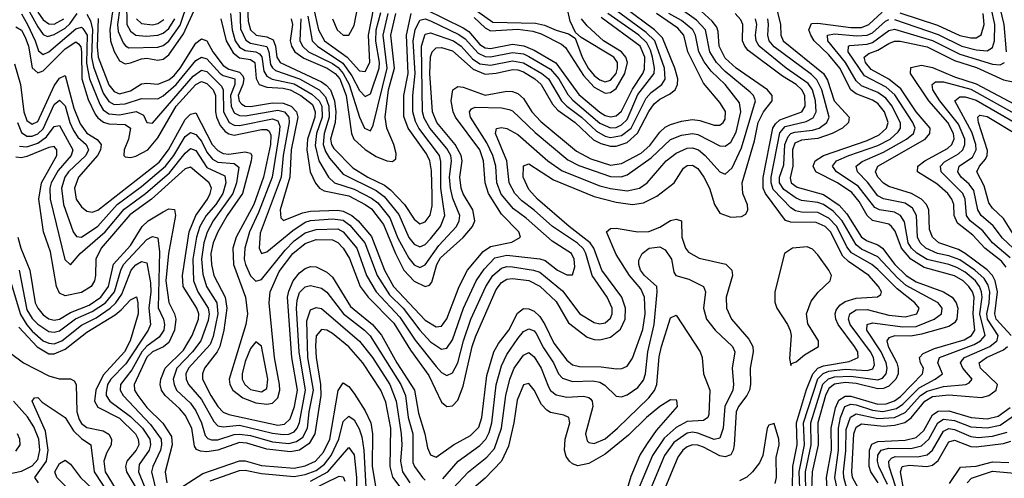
# Model space of a CAD drawing. Header units: inches. Extents: x 990535 to 1117859, y 769386 to 892122.
# Tile 83 of 256: x 1020544 to 1024153, y 852027 to 853707. Entities that reach past the tile are written whole.
import ezdxf

# ---------------------------------------------------------------- set-up
doc = ezdxf.new("R2010")
doc.units = ezdxf.units.IN
doc.header["$MEASUREMENT"] = 0
doc.layers.add('B0825', color=7, linetype='Continuous')

msp = doc.modelspace()

# ---------------------------------------------------------------- linework, layer by layer
at = {"layer": 'B0825', "color": 5}
for points, elevation in [([(1021691, 853710), (1021707.2, 853670), (1021730, 853650.7), (1021750, 853650.1), (1021770, 853685.9), (1021803.4, 853856.6)], 2820), ([(1020550, 853790.1), (1020610, 853680.8), (1020630, 853652.4), (1020645.9, 853645.9), (1020670, 853652.6), (1020710, 853676.7), (1020727.6, 853692.4), (1020755, 853730)], 2560), ([(1020910.7, 853750), (1020902, 853690), (1020904.5, 853664.5), (1020922.7, 853622.7), (1020931.1, 853611.1), (1020944, 853604), (1021050, 853606.8), (1021070, 853612.8), (1021090, 853628.6), (1021132.5, 853687.5), (1021162.5, 853777.5)], 2640), ([(1020935.8, 853770), (1020936.8, 853690), (1020950, 853665.1), (1020970, 853650.3), (1021007.2, 853647.2), (1021050, 853650.3), (1021070, 853658.2), (1021090, 853675.3), (1021112.7, 853710)], 2660), ([(1021377.5, 853770), (1021381.6, 853701.6), (1021390.3, 853670.3), (1021410.5, 853650.5), (1021450, 853643.9), (1021472.9, 853632.9), (1021481.2, 853610), (1021486.7, 853570), (1021498.8, 853550), (1021650, 853479), (1021667.7, 853467.7), (1021682.7, 853450), (1021698.2, 853410), (1021702.8, 853370), (1021700, 853330), (1021683.2, 853270), (1021686.4, 853250), (1021695.4, 853235.4), (1021764.6, 853164.6), (1021819.7, 853130), (1021880.8, 853100.8), (1021903.5, 853083.5), (1021953.9, 853030), (1021990, 852975.9), (1022010, 852959.8), (1022030, 852966.2), (1022048.5, 852991.5), (1022055.4, 853024.6), (1022055.5, 853064.5), (1022052.9, 853152.9), (1022047.4, 853190), (1022035.1, 853215.1), (1021967.2, 853310), (1021952.4, 853352.4), (1021951.9, 853430), (1021967.8, 853510), (1021961.1, 853650), (1021978.8, 853730)], 2680), ([(1023313, 853770), (1023332.2, 853690), (1023333.7, 853650), (1023342.8, 853630), (1023489.9, 853509.9), (1023505.1, 853485.1), (1023529.5, 853409.5), (1023584.3, 853350), (1023582.3, 853330), (1023559.7, 853310), (1023521.7, 853290), (1023470, 853272.4), (1023410, 853266.1), (1023385.6, 853254.4), (1023376.6, 853230), (1023378.4, 853170), (1023367.7, 853127.7), (1023371.7, 853110), (1023393.2, 853093.2), (1023490, 853066.8), (1023547.1, 853027.1), (1023576.1, 852996.1), (1023629.9, 852909.9), (1023650, 852896.4), (1023690, 852882.5), (1023706.4, 852870), (1023752.1, 852810), (1023792.8, 852770), (1023830, 852746.4), (1023930, 852710.2), (1023961.7, 852690), (1023976.5, 852670), (1023982.5, 852650), (1023979.4, 852610), (1023970, 852595.9), (1023950, 852583.6), (1023850, 852554.5), (1023810, 852547.5), (1023751.6, 852548.4), (1023730, 852541.7), (1023722.6, 852530), (1023727.7, 852510), (1023759.1, 852450), (1023764.4, 852430), (1023763.4, 852410), (1023755, 852390), (1023730, 852364.6), (1023710, 852356), (1023690, 852354.3), (1023610, 852374.6), (1023570, 852378), (1023530, 852371.7), (1023510, 852356.4), (1023497.4, 852330), (1023469.3, 852230), (1023470.9, 852150), (1023448.9, 852050), (1023445.3, 851950)], 2420), ([(1020530, 853681.3), (1020550, 853668.3), (1020563.7, 853643.7), (1020575.7, 853610), (1020590, 853530.6), (1020610, 853512.1), (1020630, 853519.9), (1020710, 853600.6), (1020750, 853625.7), (1020759.3, 853619.3), (1020767.5, 853607.5), (1020769.9, 853589.9), (1020771.9, 853490), (1020795.2, 853415.2), (1020820.7, 853360.7), (1020830, 853347.3), (1020851.4, 853331.4), (1020870, 853326.2), (1020930, 853323.5), (1020950, 853310), (1020942.2, 853270), (1020927.1, 853230), (1020925.7, 853210), (1020930, 853204.1), (1020950, 853202.4), (1020970, 853207.4), (1021013, 853230), (1021050, 853274.8), (1021116.9, 853390), (1021190, 853470.2), (1021210, 853480.5), (1021230, 853473.5), (1021253, 853450), (1021261.2, 853430), (1021261, 853370), (1021265, 853350), (1021279.2, 853319.2), (1021297.4, 853297.4), (1021310, 853288.7), (1021330, 853284), (1021430, 853304.4), (1021450, 853305), (1021458.2, 853298.2), (1021464, 853284), (1021462.6, 853250), (1021438.1, 853130), (1021402.5, 853030), (1021336.9, 852910), (1021325.1, 852870), (1021328, 852810), (1021371.9, 852690), (1021379.4, 852630), (1021372.9, 852590), (1021312.1, 852390), (1021314.5, 852370), (1021324.9, 852350), (1021361.9, 852321.9), (1021410, 852304), (1021450, 852298.2), (1021470, 852301.7), (1021490, 852321.9), (1021497.1, 852350), (1021496.5, 852370), (1021477.3, 852470), (1021458.2, 852670), (1021462.2, 852710), (1021495.2, 852784.8), (1021545.5, 852850), (1021590, 852887.7), (1021630, 852901.6), (1021690, 852900.7), (1021710, 852890.9), (1021730, 852869.7), (1021752.5, 852832.5), (1021792.4, 852730), (1021821.6, 852690), (1021915.7, 852595.7), (1021976.4, 852496.4), (1022043.2, 852403.2), (1022090, 852305.3), (1022110, 852289.6), (1022130, 852292.1), (1022150, 852312.7), (1022170, 852364.1), (1022202.9, 852510), (1022215.1, 852544.9), (1022290, 852718.7), (1022310, 852744.7), (1022330, 852756.2), (1022350, 852758.8), (1022410, 852751.1), (1022450, 852731.3), (1022510, 852674.5), (1022556.1, 852596.1), (1022624.2, 852544.2), (1022650, 852535.5), (1022670, 852534.2), (1022710, 852544), (1022746.6, 852573.4), (1022763.2, 852610), (1022765, 852650), (1022751.3, 852690), (1022678.1, 852790), (1022648.5, 852870), (1022635.4, 852890), (1022558, 852950), (1022442.4, 853050), (1022410, 853084.6), (1022389.6, 853130), (1022390, 853171.6), (1022410, 853179), (1022500.4, 853120.4), (1022650, 853058.8), (1022730, 853038.3), (1022790, 853030.3), (1022830, 853036.5), (1022879.3, 853060.7), (1022943.4, 853110), (1022977.4, 853162.6), (1022990, 853172.7), (1023010, 853174), (1023030, 853162.4), (1023052.1, 853130), (1023071.9, 853090), (1023090.1, 853030), (1023110, 852998.6), (1023150, 852983.1), (1023190, 852985.5), (1023205.2, 852994.8), (1023213.2, 853010), (1023211.2, 853028.8), (1023194.3, 853070), (1023192.3, 853110), (1023236.7, 853263.3), (1023250.3, 853330), (1023270, 853369.5), (1023302.1, 853410), (1023301.9, 853430), (1023284.5, 853450), (1023169.9, 853530), (1023130, 853566.7), (1023108.3, 853610), (1023104.4, 853664.4), (1023099.2, 853679.2), (1023082, 853702), (1023027.9, 853750)], 2520), ([(1020550, 853728.6), (1020572.9, 853690), (1020600.8, 853630), (1020612.7, 853592.7), (1020630, 853579.2), (1020650, 853589.8), (1020750, 853673.5), (1020770, 853680.2), (1020775.4, 853675.4), (1020790.8, 853650), (1020788.2, 853548.2), (1020799.1, 853490), (1020837.2, 853397.2), (1020850, 853377.2), (1020870, 853362.1), (1020910, 853358.2), (1020970.3, 853370.3), (1020997.1, 853357.1), (1021010, 853331.1), (1021030, 853327.6), (1021180.2, 853499.8), (1021210, 853521.9), (1021230, 853517.1), (1021283.9, 853463.9), (1021289.7, 853449.7), (1021291, 853370), (1021311.1, 853331.1), (1021330, 853320.7), (1021350, 853319.9), (1021470, 853343.4), (1021490, 853336.5), (1021496.9, 853316.9), (1021495.5, 853290), (1021469.1, 853130), (1021419.4, 853000.6), (1021385.6, 852930), (1021368.9, 852870), (1021367, 852830), (1021371.6, 852810), (1021390, 852769.1), (1021410, 852749.6), (1021430, 852755.5), (1021516.7, 852863.3), (1021550, 852896.4), (1021590, 852926.5), (1021630, 852938.5), (1021710, 852941), (1021730, 852930), (1021779.3, 852870), (1021814.6, 852770), (1021850.9, 852710), (1021937.3, 852617.3), (1021993.2, 852533.2), (1022070, 852436.7), (1022090, 852414.4), (1022110, 852403.1), (1022130, 852413), (1022150, 852449.5), (1022170.5, 852530), (1022197.7, 852610), (1022252, 852730), (1022278.1, 852770), (1022310, 852797.4), (1022330, 852802.6), (1022350, 852801.7), (1022427.1, 852790), (1022450, 852781.7), (1022533.6, 852713.6), (1022597.1, 852630), (1022650, 852598.3), (1022670, 852593.3), (1022690, 852597), (1022710, 852613.8), (1022716, 852630), (1022716, 852650), (1022697.6, 852690), (1022642.3, 852770), (1022619.4, 852850), (1022610, 852868), (1022588.4, 852888.4), (1022496.7, 852950), (1022429.8, 853009.8), (1022384, 853044), (1022359.2, 853070), (1022338.4, 853110), (1022329.5, 853190), (1022288.5, 853290), (1022291.4, 853308.6), (1022310, 853312.7), (1022330, 853308.8), (1022370, 853286.5), (1022479.3, 853190), (1022532.8, 853152.8), (1022670, 853098.7), (1022710, 853088.2), (1022770, 853080.6), (1022815.9, 853090), (1022843.4, 853110), (1022913, 853190), (1022950, 853217.7), (1022990, 853237), (1023010, 853237.9), (1023032, 853230), (1023057, 853210), (1023110, 853150.1), (1023130, 853141.5), (1023155.7, 853164.3), (1023190, 853237.3), (1023240.5, 853410), (1023233.3, 853430), (1023221.8, 853441.8), (1023130, 853516.8), (1023098.3, 853550), (1023074.1, 853590), (1023057.2, 853670), (1023025.1, 853705.1), (1022961.6, 853750)], 2540), ([(1020610, 853734.7), (1020630, 853706.5), (1020650, 853691.4), (1020670, 853690.4), (1020705.6, 853710)], 2580), ([(1020790, 853727.7), (1020803.1, 853703.1), (1020810.7, 853670.7), (1020807.4, 853570), (1020814.5, 853534.5), (1020850, 853438.4), (1020870, 853408), (1020890, 853396.2), (1020930, 853398.7), (1020990, 853418.1), (1021050, 853417), (1021070, 853428.5), (1021117.6, 853470), (1021190, 853557.5), (1021210, 853570.4), (1021230, 853563.4), (1021278.2, 853510), (1021290, 853502.3), (1021332.4, 853490), (1021332.8, 853470), (1021316.7, 853430), (1021318.4, 853390), (1021330, 853365.7), (1021350, 853355.9), (1021370, 853355.4), (1021490, 853375.3), (1021514.8, 853370), (1021530.7, 853350), (1021531.4, 853330), (1021509.8, 853210), (1021501.7, 853130), (1021425.4, 852925.4), (1021421.5, 852870), (1021430, 852851.1), (1021450, 852856.1), (1021545.4, 852934.6), (1021590, 852965.1), (1021610, 852971.7), (1021690, 852977.5), (1021730, 852972.6), (1021754.3, 852954.3), (1021809.4, 852890), (1021854.1, 852770), (1021899.5, 852699.5), (1021949.9, 852649.9), (1022010, 852570.1), (1022050, 852527), (1022090, 852500.5), (1022110, 852503.6), (1022130, 852534.2), (1022170.1, 852649.9), (1022217.3, 852750), (1022246.4, 852793.6), (1022285.3, 852834.7), (1022330, 852844.9), (1022450.9, 852830.9), (1022470, 852825.3), (1022515.4, 852790), (1022550, 852772.5), (1022570, 852772.2), (1022578.9, 852801.1), (1022576.4, 852830), (1022566.4, 852850), (1022495.6, 852895.6), (1022400.2, 852980.2), (1022353.6, 853013.6), (1022308.3, 853068.3), (1022293.1, 853110), (1022289.1, 853170), (1022278.5, 853210), (1022255.8, 853255.8), (1022196.4, 853350), (1022192.1, 853370), (1022199.8, 853380.2), (1022213.6, 853386.4), (1022310, 853384.6), (1022338.6, 853378.6), (1022350, 853372.8), (1022433.7, 853293.7), (1022553.6, 853193.6), (1022593.2, 853173.2), (1022710, 853132.4), (1022748.8, 853131.2), (1022770, 853138.5), (1022858.8, 853201.2), (1022930, 853267.6), (1022970, 853284.5), (1023010, 853289.8), (1023030, 853286), (1023110, 853244.6), (1023130, 853243.4), (1023150, 853258.6), (1023170, 853295.1), (1023187, 853370), (1023182, 853402), (1023130, 853469.6), (1023078.5, 853518.5), (1023052.9, 853552.9), (1023033.2, 853590), (1023020.9, 853650), (1023010.9, 853670), (1022970, 853704.7), (1022923, 853730)], 2560), ([(1020831.5, 853711.5), (1020827.3, 853607.3), (1020830.9, 853570), (1020870, 853469.1), (1020890, 853444), (1020910, 853435.5), (1020950, 853446.3), (1020990, 853471.7), (1021010, 853475.1), (1021050, 853471.2), (1021090, 853486.8), (1021110, 853503.2), (1021131.6, 853530), (1021190, 853621), (1021210, 853636.5), (1021230, 853629.7), (1021251.5, 853590), (1021290, 853538.8), (1021310, 853525.4), (1021350, 853514.8), (1021361.5, 853501.5), (1021365.4, 853490), (1021361.5, 853470), (1021345.1, 853430), (1021348.3, 853408.3), (1021357.7, 853397.7), (1021370, 853390.3), (1021390, 853388.9), (1021470, 853402.1), (1021510, 853401.9), (1021538.3, 853390), (1021558.9, 853370), (1021563.3, 853350), (1021539.1, 853230), (1021534.3, 853130), (1021498.1, 853010), (1021500.7, 852980.7), (1021510.9, 852970.9), (1021580.9, 852999.1), (1021610, 853006.1), (1021710, 853009.3), (1021730, 853005.7), (1021760.8, 852990), (1021784.4, 852970), (1021832.9, 852912.9), (1021880.7, 852790), (1021913.6, 852730), (1022030, 852606.5), (1022070, 852581.8), (1022090, 852584.4), (1022110, 852610.7), (1022155.3, 852730), (1022185.6, 852790), (1022242.6, 852857.4), (1022270, 852875.8), (1022347.8, 852892.2), (1022379.5, 852910), (1022374, 852930), (1022310, 852994.2), (1022262.7, 853070), (1022250.4, 853110), (1022243.6, 853190), (1022230, 853230), (1022141.6, 853350), (1022132.2, 853370), (1022125.4, 853410), (1022131.2, 853450), (1022150, 853462.3), (1022170, 853460.2), (1022250, 853430.9), (1022330, 853445.3), (1022350, 853444.1), (1022370, 853436.4), (1022390, 853418.6), (1022421.3, 853370), (1022453.7, 853333.7), (1022585.1, 853225.1), (1022637.3, 853197.3), (1022710, 853174.7), (1022750, 853179.7), (1022821.8, 853218.2), (1022853.5, 853246.5), (1022890, 853295.1), (1022910, 853312.9), (1022930, 853322.9), (1022970, 853335.5), (1023010, 853341.1), (1023037.5, 853337.5), (1023090, 853320.7), (1023110, 853320.6), (1023122.8, 853330), (1023130, 853343.2), (1023130.4, 853370.4), (1023110, 853403.8), (1023050, 853474.9), (1022993.3, 853590), (1022978.1, 853650), (1022956.1, 853676.1), (1022877.8, 853730)], 2580), ([(1020884.9, 853744.9), (1020873.8, 853670), (1020876.4, 853630), (1020890, 853590.1), (1020904.7, 853564.7), (1020910, 853557), (1020930, 853545.9), (1020950, 853548.5), (1020990, 853563.3), (1021010, 853565.6), (1021050, 853559.3), (1021070, 853562.2), (1021090, 853578.7), (1021144.6, 853655.4), (1021187.9, 853752.1)], 2620), ([(1021281.4, 853710), (1021300.8, 853630), (1021326.2, 853586.2), (1021350, 853567.9), (1021390, 853561.5), (1021405.5, 853550), (1021411.1, 853491.1), (1021421.7, 853470), (1021450, 853459.4), (1021510, 853455.9), (1021535.3, 853450), (1021574.3, 853430), (1021616.6, 853396.6), (1021626.9, 853370), (1021625.1, 853350), (1021598.9, 853270), (1021596.8, 853230), (1021608.9, 853150), (1021628.3, 853108.3), (1021642.5, 853090), (1021660.1, 853080.1), (1021750, 853061.6), (1021810.5, 853030.5), (1021833.6, 853013.6), (1021877.1, 852957.1), (1021921.1, 852850), (1021951.4, 852790), (1021990, 852749.6), (1022030, 852729.7), (1022045.8, 852734.2), (1022054.6, 852745.4), (1022072.6, 852810), (1022085.8, 852834.2), (1022170, 852909.4), (1022203.9, 852950), (1022212, 852970), (1022204.6, 853010), (1022169.2, 853069.2), (1022162.5, 853090), (1022157, 853130), (1022165.2, 853190), (1022162.5, 853210), (1022139.5, 853250), (1022072.7, 853330), (1022056.9, 853370), (1022047.7, 853510), (1022049.4, 853570.6), (1022055.5, 853590), (1022070, 853604), (1022090, 853605.5), (1022130, 853592.6), (1022205.7, 853525.7), (1022250, 853507.8), (1022290, 853510.9), (1022350, 853524.7), (1022370, 853523.3), (1022390, 853515.6), (1022432.5, 853490), (1022455.7, 853470), (1022497.1, 853397.1), (1022515.8, 853375.8), (1022580.2, 853330), (1022647.4, 853267.4), (1022673.8, 853253.8), (1022710, 853243.5), (1022730, 853243.6), (1022770, 853257.8), (1022808.8, 853291.2), (1022850, 853370.4), (1022870, 853398.5), (1022890, 853415.6), (1022926.3, 853433.7), (1022946.9, 853450), (1022955.4, 853470), (1022956.6, 853490), (1022945.6, 853530), (1022900.4, 853640.4), (1022870.5, 853670.5), (1022761.8, 853750)], 2620), ([(1021316.9, 853730), (1021322.2, 853670), (1021334.1, 853630), (1021350, 853606.8), (1021370, 853594.4), (1021408.9, 853588.9), (1021422.4, 853582.4), (1021431, 853571), (1021439.1, 853519.1), (1021450, 853500.1), (1021469.3, 853489.3), (1021550, 853472.5), (1021614.9, 853434.9), (1021641.3, 853410), (1021651.1, 853390), (1021652.6, 853350), (1021632.1, 853290), (1021626.8, 853246.8), (1021640.8, 853190), (1021675.5, 853130), (1021697.5, 853110), (1021770, 853086.3), (1021833.8, 853053.8), (1021856.4, 853036.4), (1021900.9, 852980.9), (1021930, 852906.6), (1021970, 852833.3), (1021990, 852808.7), (1022010, 852799.7), (1022030, 852809.2), (1022080.1, 852879.9), (1022145.5, 852950), (1022154.9, 852970), (1022157, 852990), (1022131.9, 853051.9), (1022122.8, 853090), (1022118.8, 853130), (1022126.6, 853190), (1022124, 853210), (1022110, 853235.1), (1022046.6, 853310), (1022026.7, 853346.7), (1022020.6, 853370), (1022017.2, 853610), (1022030, 853653.8), (1022050, 853659.4), (1022133.6, 853630), (1022162.2, 853610), (1022204, 853564), (1022230, 853545.9), (1022270, 853540.3), (1022350, 853556.6), (1022390, 853549.7), (1022457.8, 853510), (1022482.4, 853490), (1022530, 853410), (1022549.1, 853390), (1022603.6, 853350), (1022658.3, 853298.3), (1022690, 853280.9), (1022710, 853275.9), (1022750, 853282.6), (1022785.2, 853310), (1022840.2, 853419.8), (1022859, 853441), (1022897.7, 853470), (1022910.3, 853489.7), (1022906.8, 853530), (1022871.7, 853630), (1022840.8, 853660.8), (1022730, 853740.3)], 2640), ([(1021350.8, 853750.8), (1021353.6, 853673.6), (1021372.6, 853632.6), (1021390, 853620.6), (1021449.4, 853609.4), (1021456.9, 853590), (1021463.4, 853543.4), (1021470.3, 853530.3), (1021481.5, 853521.5), (1021570, 853490.4), (1021641.8, 853450), (1021664.6, 853424.6), (1021677.2, 853390), (1021678.3, 853350), (1021659.6, 853290), (1021655.9, 853250), (1021664.3, 853224.3), (1021679.8, 853199.8), (1021730, 853140.6), (1021850, 853080.8), (1021879.4, 853059.4), (1021933.8, 852993.8), (1021970, 852909), (1021990, 852885), (1022010, 852875), (1022030, 852882.9), (1022050, 852904.5), (1022086, 852950), (1022102.6, 852990), (1022088, 853090), (1022087.5, 853187.5), (1022082.5, 853210), (1022007.2, 853310), (1021994.2, 853334.2), (1021985.1, 853370), (1021984.9, 853430), (1021993.5, 853510), (1021986.6, 853630), (1021994, 853670), (1022010, 853705.5), (1022030, 853710.2), (1022050, 853703.3), (1022153.5, 853653.5), (1022176.8, 853636.8), (1022224.5, 853584.5), (1022250, 853572.4), (1022270, 853571.4), (1022350, 853587.1), (1022390, 853581.5), (1022410, 853572.4), (1022490, 853525.3), (1022520.1, 853490), (1022553.6, 853433.6), (1022571.9, 853411.9), (1022670, 853328.5), (1022710, 853310.6), (1022730, 853311.8), (1022750, 853321.4), (1022770, 853341.8), (1022810, 853432.5), (1022869.1, 853510), (1022870.5, 853530), (1022863.1, 853570), (1022856.1, 853596.1), (1022842.4, 853622.4), (1022812.9, 853650), (1022699.7, 853730)], 2660), ([(1021538.9, 853710), (1021544.2, 853690), (1021534.8, 853630), (1021539.8, 853610), (1021552.3, 853590), (1021585.9, 853565.9), (1021671, 853530), (1021699.9, 853510), (1021717, 853490), (1021740.8, 853430), (1021760.2, 853290), (1021769.2, 853270), (1021810, 853231.5), (1021850, 853205.5), (1021890, 853189.7), (1021910, 853187.8), (1021922.4, 853197.6), (1021923.5, 853216.5), (1021914.8, 853250), (1021889.6, 853309.6), (1021883.2, 853350), (1021895.9, 853450), (1021917.5, 853530), (1021904.3, 853650), (1021922.9, 853730)], 2720), ([(1021574.3, 853710), (1021570.6, 853630.6), (1021580.2, 853610), (1021602.3, 853590), (1021690, 853546.9), (1021711.6, 853531.6), (1021729.9, 853510), (1021751.7, 853470), (1021790, 853350.1), (1021807.8, 853310), (1021830, 853300.2), (1021839, 853321), (1021891, 853530), (1021875.8, 853650), (1021895, 853730)], 2740), ([(1021599.8, 853719.8), (1021615.3, 853630), (1021635, 853610), (1021728.4, 853548.4), (1021761.4, 853501.4), (1021790, 853448), (1021810, 853425.2), (1021830, 853436.1), (1021861.8, 853530), (1021862.8, 853550), (1021848.7, 853628.7), (1021850.5, 853670), (1021867.1, 853732.9)], 2760), ([(1021621.1, 853750), (1021639.3, 853670), (1021661.5, 853630), (1021744.4, 853570), (1021790, 853520.2), (1021810, 853516.9), (1021826.8, 853550), (1021822.2, 853650), (1021842.4, 853750)], 2780), ([(1022030, 853745.4), (1022170, 853677.2), (1022190, 853663.6), (1022230, 853616.6), (1022250, 853604.6), (1022270, 853602), (1022350, 853617), (1022391.6, 853611.6), (1022430, 853595.6), (1022508.9, 853548.9), (1022593.1, 853433.1), (1022670, 853368.8), (1022690, 853356.1), (1022709.3, 853350.7), (1022730, 853354.8), (1022750, 853372.2), (1022790, 853452.7), (1022828.5, 853510), (1022834.4, 853525.6), (1022834.8, 853570), (1022817.7, 853610), (1022674.9, 853714.9)], 2680), ([(1022219.7, 853739.7), (1022278.6, 853698.6), (1022434.9, 853694.9), (1022467.4, 853687.4), (1022510, 853668.2), (1022555.4, 853655.4), (1022579.4, 853639.4), (1022605.1, 853570), (1022627.8, 853530), (1022650, 853502.9), (1022670, 853486.7), (1022690, 853480), (1022710, 853485.5), (1022729.7, 853510), (1022735.5, 853530), (1022734.6, 853550), (1022721.4, 853570), (1022602.4, 853642.4), (1022580.8, 853660.8), (1022561.4, 853701.4), (1022550.8, 853750)], 2740), ([(1023376.8, 851990), (1023377.5, 852070), (1023393.9, 852150), (1023391.5, 852230), (1023428.1, 852351.9), (1023450.8, 852409.2), (1023469.8, 852430.2), (1023490, 852439.1), (1023584.6, 852455.4), (1023616.8, 852470), (1023615.5, 852490), (1023604, 852510), (1023543.7, 852590), (1023535.1, 852610), (1023532.6, 852630), (1023536.8, 852643.2), (1023550, 852660.8), (1023570, 852674.3), (1023610, 852686.5), (1023687.9, 852692.1), (1023699.8, 852700.2), (1023703, 852710), (1023691.5, 852730), (1023656.2, 852770), (1023581.4, 852821.4), (1023560.7, 852840.7), (1023515.5, 852930), (1023496.1, 852950), (1023463.7, 852963.7), (1023370, 852965.3), (1023351.2, 852971.2), (1023278.2, 853070), (1023269.1, 853090), (1023269, 853129), (1023305.1, 853310), (1023314.2, 853325.8), (1023330, 853339.8), (1023410.2, 853370), (1023423, 853390), (1023421.7, 853430), (1023411.4, 853450), (1023390, 853469.3), (1023340, 853500), (1023214.6, 853594.6), (1023201.9, 853610), (1023193.7, 853630), (1023194.3, 853690), (1023186.9, 853706.9), (1023166.7, 853730)], 2480), ([(1023504.3, 851970), (1023500.9, 852030), (1023519.7, 852130), (1023518.6, 852210), (1023534.6, 852285.4), (1023546.5, 852313.5), (1023570, 852328), (1023590, 852328), (1023690, 852298.1), (1023720, 852300), (1023750, 852310.2), (1023773, 852327), (1023853.2, 852410), (1023856.4, 852430), (1023845.3, 852450), (1023842.5, 852470), (1023855.7, 852484.3), (1023897.7, 852502.3), (1024005.7, 852534.3), (1024033.1, 852550), (1024044.6, 852570), (1024038.8, 852630), (1024042, 852690), (1024036.5, 852710), (1024023.5, 852730), (1024001.6, 852750), (1023970, 852769.1), (1023859.2, 852799.2), (1023810, 852829.4), (1023776.3, 852870), (1023752.6, 852932.6), (1023739.7, 852950), (1023730, 852957.5), (1023670, 852971.2), (1023650, 852989.4), (1023620.8, 853040.8), (1023593.5, 853073.5), (1023541.9, 853110), (1023462.6, 853150), (1023452, 853170), (1023459.3, 853190), (1023490.8, 853210), (1023650, 853265.1), (1023694.4, 853285.6), (1023721.1, 853310), (1023726.7, 853330), (1023714.1, 853370), (1023690, 853399.8), (1023670, 853412.9), (1023610, 853435.6), (1023590, 853450), (1023549.8, 853530), (1023510, 853577.9), (1023456.3, 853630), (1023444.2, 853650), (1023436.3, 853670), (1023446.6, 853693.4), (1023470, 853694.8), (1023590, 853678.8), (1023630, 853678.6), (1023656.7, 853690), (1023705.7, 853734.3)], 2380), ([(1023750, 853707.8), (1023910, 853653.4), (1023997.6, 853610), (1024050, 853596.6), (1024090, 853592.7), (1024110, 853605.6), (1024117.3, 853630), (1024118.6, 853690), (1024105.2, 853750)], 2360), ([(1023770, 853732.3), (1023907.7, 853687.7), (1023990, 853648.9), (1024030, 853640.4), (1024050, 853640.9), (1024068.6, 853651.4), (1024079.4, 853690), (1024075.3, 853730)], 2380), ([(1024161.3, 853590), (1024152.4, 853690), (1024137.6, 853750)], 2340), ([(1020972.3, 853710), (1020990, 853693.3), (1021030, 853688.8), (1021050, 853693.7), (1021072, 853708)], 2680), ([(1022210, 853714.7), (1022250, 853676.9), (1022270, 853666.3), (1022370, 853672), (1022424.8, 853664.8), (1022455.2, 853655.2), (1022530, 853616.9), (1022544.8, 853604.8), (1022610, 853502.9), (1022650, 853459.9), (1022690, 853438.5), (1022710, 853440.5), (1022730, 853455.4), (1022762, 853510), (1022771.3, 853550), (1022766.1, 853570), (1022749.9, 853590), (1022684.3, 853630), (1022624.2, 853684.2), (1022603.3, 853710)], 2720), ([(1023403, 851990), (1023400.5, 852050), (1023420, 852150), (1023417.5, 852230), (1023469, 852391), (1023488.7, 852411.3), (1023510, 852419.2), (1023570, 852426.3), (1023650, 852422), (1023671.6, 852428.4), (1023677.3, 852442.7), (1023673.7, 852470), (1023662.9, 852490), (1023587.7, 852590), (1023581.5, 852610), (1023586.4, 852630), (1023610, 852643.6), (1023650, 852645.9), (1023730, 852624), (1023790, 852618), (1023832.3, 852630), (1023840.3, 852650), (1023825.4, 852670), (1023760.6, 852720.6), (1023690, 852792.3), (1023667.2, 852810), (1023592.7, 852852.7), (1023575.3, 852875.3), (1023538.5, 852950), (1023510, 852980.3), (1023470, 853001.2), (1023410, 853002.5), (1023387.4, 853007.4), (1023370, 853018.1), (1023305.3, 853085.3), (1023297.9, 853110), (1023299, 853130), (1023330, 853292.4), (1023350, 853315.8), (1023426.3, 853333.7), (1023452.3, 853347.7), (1023463, 853370), (1023460.5, 853410), (1023450, 853450), (1023433.8, 853473.8), (1023353.1, 853530), (1023254.9, 853610), (1023243.5, 853630), (1023240.8, 853650), (1023245.5, 853690), (1023240.5, 853710)], 2460), ([(1023424.9, 851975.1), (1023424.5, 852050), (1023445.5, 852150), (1023443.4, 852230), (1023488, 852372), (1023508.4, 852391.6), (1023530, 852398.1), (1023590, 852401.2), (1023690, 852387.1), (1023706.3, 852393.7), (1023720.3, 852410), (1023723.9, 852430), (1023720.5, 852450), (1023701.3, 852490), (1023649.1, 852570), (1023649.7, 852590.3), (1023670, 852596.3), (1023781.4, 852581.4), (1023830, 852583.4), (1023895.8, 852610), (1023922.3, 852630), (1023925.7, 852650), (1023910.8, 852670), (1023793.8, 852733.8), (1023761.5, 852761.5), (1023690, 852838.2), (1023630, 852866.7), (1023610, 852882.1), (1023558.6, 852970), (1023525.5, 853005.5), (1023490.3, 853030.3), (1023470, 853037.8), (1023410, 853044.9), (1023390, 853053.8), (1023344.9, 853084.9), (1023328.8, 853110), (1023329.5, 853130), (1023344.8, 853175.2), (1023348.7, 853250), (1023360.6, 853279.4), (1023370, 853289.6), (1023385.5, 853294.5), (1023450, 853302.6), (1023474.1, 853310), (1023503, 853330), (1023511.2, 853350), (1023483.6, 853450), (1023466.3, 853486.3), (1023445.9, 853505.9), (1023310, 853607.5), (1023291.2, 853630), (1023286, 853650), (1023289.1, 853690), (1023286, 853710)], 2440), ([(1023540, 851990), (1023532.2, 852030), (1023545.5, 852130), (1023545.5, 852210), (1023552.9, 852250), (1023568.6, 852290), (1023590, 852298.5), (1023610, 852296.2), (1023670, 852276.7), (1023708.3, 852271.7), (1023757.5, 852282.5), (1023781.6, 852298.4), (1023841.1, 852358.9), (1023899.2, 852390), (1023926.3, 852410), (1023909.6, 852450), (1023915.4, 852470), (1024042.3, 852517.7), (1024065.5, 852530), (1024082.4, 852550), (1024063.1, 852630), (1024072.1, 852690), (1024070, 852710), (1024062.4, 852730), (1024047.8, 852750), (1024010, 852781.6), (1023979.1, 852799.1), (1023950, 852810.3), (1023870, 852828.3), (1023831.8, 852851.8), (1023812.7, 852870), (1023800.9, 852890), (1023786.8, 852966.8), (1023773, 852990), (1023750, 853002.1), (1023695.5, 853010), (1023679, 853019), (1023617.8, 853097.8), (1023538.4, 853150), (1023523.3, 853170), (1023537.9, 853190), (1023582.9, 853210), (1023690, 853246.4), (1023734.4, 853270), (1023763.9, 853296.1), (1023772.3, 853310), (1023772.1, 853327.9), (1023742.3, 853390), (1023719.3, 853419.3), (1023690, 853440.1), (1023630, 853465.4), (1023610, 853483.7), (1023570.7, 853550), (1023506.5, 853630), (1023505.5, 853650), (1023530, 853654.9), (1023612.3, 853647.7), (1023650, 853650), (1023670, 853659.6), (1023717.7, 853702.3), (1023730, 853708.3)], 2360), ([(1023576.1, 851990), (1023564.2, 852030), (1023563.9, 852050), (1023572.3, 852127.7), (1023573.8, 852206.2), (1023588.8, 852251.2), (1023610, 852262.6), (1023690, 852246.2), (1023750.5, 852249.5), (1023790, 852267.9), (1023845.8, 852330), (1023870, 852346.3), (1023930, 852363.1), (1024012, 852370), (1024023.8, 852376.2), (1024035, 852390), (1024001, 852430), (1023992, 852450), (1023999.2, 852460.8), (1024006.6, 852470), (1024100.1, 852510), (1024126.2, 852530), (1024127.1, 852532.9), (1024130.7, 852550), (1024091.2, 852610), (1024089, 852630), (1024097.6, 852670), (1024099.8, 852710), (1024093.9, 852733.9), (1024079.1, 852759.1), (1024045.5, 852790), (1023990, 852827.9), (1023950, 852842.3), (1023908.2, 852850), (1023865.9, 852870), (1023844.6, 852890), (1023834.7, 852910), (1023830.7, 852990), (1023816.2, 853016.2), (1023790, 853035.3), (1023710, 853050.7), (1023690, 853062.4), (1023651.9, 853111.9), (1023615, 853150), (1023609.5, 853170), (1023631.9, 853188.1), (1023710, 853221.4), (1023795, 853270), (1023819.9, 853290), (1023826.5, 853310), (1023818.1, 853330), (1023752.2, 853432.2), (1023719.6, 853459.6), (1023640.9, 853500.9), (1023580.7, 853590), (1023581.8, 853610), (1023586.9, 853613.1), (1023650, 853617.4), (1023670, 853623), (1023730, 853667.3), (1023750, 853671.9), (1023890, 853630.8), (1023990, 853580.3), (1024110, 853543.9), (1024138, 853542), (1024154.3, 853550)], 2340), ([(1024178.3, 852550), (1024123.1, 852610), (1024118.7, 852630), (1024127.9, 852710), (1024119.7, 852750), (1024109.4, 852770), (1024090.2, 852790.2), (1024010, 852851.1), (1023985.2, 852865.2), (1023913.6, 852890), (1023890.3, 852910), (1023878.9, 852938.9), (1023875.9, 853010), (1023867.3, 853030), (1023849.5, 853049.5), (1023813.1, 853070), (1023730, 853096.3), (1023710, 853107.9), (1023688.8, 853130), (1023681, 853150), (1023689.5, 853170), (1023863.4, 853270), (1023880.5, 853290), (1023880.9, 853310), (1023829.6, 853370), (1023773.9, 853453.9), (1023730, 853489.1), (1023664.7, 853524.7), (1023644.5, 853550), (1023639.8, 853570), (1023656.3, 853583.7), (1023690, 853595.9), (1023730, 853620), (1023750, 853628.5), (1023771, 853629), (1023870, 853607.6), (1023970, 853557.4), (1024051.5, 853531.5), (1024150, 853487.4), (1024190, 853478.7)], 2320), ([(1020524.9, 853544.9), (1020547.1, 853470), (1020558.6, 853370), (1020570, 853338.1), (1020590, 853324.6), (1020610, 853334.7), (1020670, 853464.7), (1020690, 853493.2), (1020710, 853503.1), (1020742.6, 853382.6), (1020765.2, 853325.2), (1020790, 853291.5), (1020828.3, 853268.3), (1020843, 853250), (1020839.5, 853230), (1020829.1, 853210), (1020759.5, 853130), (1020745, 853090), (1020751.4, 853050), (1020770, 853022), (1020790, 853005.5), (1020810, 853001.6), (1020830, 853009.1), (1021054.5, 853185.5), (1021089.7, 853230), (1021150, 853341.9), (1021170, 853361.2), (1021190, 853366.3), (1021249.9, 853249.9), (1021270, 853227.3), (1021290, 853217.2), (1021310, 853214.2), (1021370, 853222.8), (1021390, 853218.4), (1021394.8, 853210), (1021392.7, 853190), (1021360, 853070), (1021304, 852990), (1021270, 852930), (1021252.9, 852890), (1021244.7, 852850), (1021246.6, 852810), (1021255.6, 852770), (1021297.3, 852690), (1021302.9, 852650), (1021292.2, 852570), (1021277.2, 852510), (1021267.2, 852490), (1021220.8, 852430), (1021213.3, 852410), (1021214.2, 852390), (1021243.9, 852330), (1021270, 852289.7), (1021290, 852268.7), (1021310, 852260.5), (1021490, 852221.5), (1021514.4, 852225.6), (1021535, 852245), (1021550.6, 852289.4), (1021561.7, 852350), (1021540.8, 852470), (1021525.3, 852690), (1021530, 852712.5), (1021546.3, 852750), (1021570, 852780.2), (1021590, 852795.7), (1021610, 852802.4), (1021630, 852801.2), (1021670, 852782), (1021690, 852763.3), (1021756.3, 852656.3), (1021837.5, 852590), (1021870, 852551.6), (1021926.2, 852450), (1021991.6, 852350), (1022005.5, 852265.5), (1022028.9, 852190), (1022038.2, 852138.2), (1022050, 852113), (1022070, 852104.8), (1022134.3, 852150), (1022196.4, 852183.6), (1022226.3, 852213.7), (1022237.7, 852250), (1022256.6, 852403.4), (1022281.4, 852490), (1022298.7, 852521.3), (1022336.7, 852570), (1022368.2, 852631.8), (1022390, 852648.5), (1022410, 852648.4), (1022430, 852638.7), (1022450, 852619.9), (1022469.1, 852590), (1022501.5, 852521.5), (1022550, 852460.3), (1022570, 852443.2), (1022596.3, 852436.3), (1022674.9, 852434.9), (1022731.9, 852428.1), (1022750.7, 852429.3), (1022770, 852438.1), (1022790, 852467), (1022827.6, 852572.4), (1022836.9, 852630), (1022834.5, 852690), (1022820.5, 852720.5), (1022779.4, 852770), (1022730, 852846.9), (1022695, 852930), (1022710, 852941.9), (1022730, 852943.1), (1022810, 852930.3), (1022850, 852931.2), (1022890, 852946.7), (1022930, 852971.1), (1022950, 852976.4), (1022970, 852970.1), (1022970.4, 852910), (1022984.8, 852870), (1022995.8, 852855.8), (1023033.9, 852833.9), (1023131.8, 852811.8), (1023154.7, 852790), (1023156.8, 852770), (1023133.1, 852690), (1023134.7, 852650), (1023152.5, 852610), (1023217.1, 852537.1), (1023230.9, 852510), (1023232.5, 852490), (1023221.8, 852430), (1023222.7, 852370), (1023218.8, 852350), (1023209.2, 852330), (1023178.7, 852290), (1023170, 852270), (1023162.8, 852150), (1023159.5, 852130), (1023150, 852113), (1023130, 852105.7), (1023110, 852108.7), (1023050, 852140.9), (1023030, 852148.9), (1023010, 852149.4), (1022990, 852141.9), (1022974.5, 852130), (1022955.8, 852104.2), (1022875.1, 851910)], 2480), ([(1024160.3, 852800.3), (1024142.4, 852822.4), (1024082, 852870), (1024037.3, 852917.3), (1023981.2, 852961.2), (1023968.6, 852990), (1023968.3, 853030), (1023960.7, 853050), (1023945.4, 853070), (1023905.9, 853105.9), (1023834.9, 853150), (1023836, 853170), (1023861.2, 853190), (1023944.4, 853235.6), (1023960.6, 853250), (1023968.8, 853271.2), (1023966.7, 853290), (1023945.5, 853330), (1023876.1, 853410), (1023809.4, 853510), (1023810, 853532.4), (1023850, 853540.1), (1023890, 853531.4), (1023970, 853498), (1024050, 853472.7), (1024190, 853397.9)], 2280), ([(1024174.7, 852834.7), (1024110.2, 852890), (1024074.1, 852934.1), (1024027.7, 852970), (1024014, 852990), (1024009.8, 853049.8), (1024000.6, 853070), (1023921.9, 853150), (1023918.8, 853170), (1023934.2, 853185.8), (1023984.6, 853215.4), (1024001.2, 853230), (1024008.8, 853250), (1024008.3, 853270), (1023984.9, 853324.9), (1023916.2, 853410), (1023891.1, 853450), (1023888.2, 853470), (1023900.8, 853479.2), (1023930, 853479.4), (1024030, 853452.3), (1024210, 853352.7)], 2260), ([(1020535.6, 853330), (1020550, 853293.3), (1020570, 853280.7), (1020590, 853281), (1020610, 853288.6), (1020630, 853307.2), (1020670, 853396.9), (1020690, 853412.9), (1020710, 853391.4), (1020727.9, 853330), (1020741.1, 853301.1), (1020757.3, 853277.3), (1020787.6, 853250), (1020795.5, 853230), (1020786.3, 853210), (1020723.3, 853150), (1020709.4, 853130), (1020697.2, 853090), (1020704.7, 853030), (1020740.1, 852930), (1020752.4, 852912.4), (1020770, 852909.8), (1020830, 852950.1), (1020901.5, 853030), (1020990, 853096.2), (1021078.1, 853170), (1021108.8, 853210), (1021150, 853278.9), (1021170, 853294), (1021190, 853286.3), (1021210, 853262.2), (1021230, 853221.7), (1021250, 853196.6), (1021270, 853185.1), (1021330, 853180.8), (1021347.1, 853167.1), (1021338.8, 853110), (1021325.5, 853070), (1021252.8, 852970), (1021231.5, 852928.5), (1021219.3, 852890), (1021209.7, 852830), (1021215.2, 852775.2), (1021229, 852730), (1021266.5, 852670), (1021270.2, 852630), (1021253.3, 852546.7), (1021242.6, 852517.4), (1021163, 852430), (1021153.4, 852410), (1021154.4, 852390), (1021162.6, 852370), (1021210, 852315.4), (1021255.4, 852235.4), (1021270, 852219.4), (1021290, 852215.9), (1021350, 852221.2), (1021470, 852192.2), (1021510, 852187), (1021530, 852188.6), (1021550, 852197.6), (1021561.1, 852210), (1021569.2, 852230.8), (1021591.6, 852350), (1021568.6, 852490), (1021558.9, 852650), (1021560.8, 852679.2), (1021570, 852707.8), (1021590, 852728), (1021610, 852733.5), (1021650, 852724.1), (1021670, 852709.3), (1021730.6, 852630), (1021808, 852570), (1021828.9, 852548.9), (1021940.5, 852370), (1021958, 852330), (1021967.8, 852250), (1021985.2, 852190), (1021985.4, 852085.4), (1021990.7, 852070), (1022020.1, 852030), (1022030, 852020.2)], 2460), ([(1024206.1, 852850), (1024146.8, 852906.8), (1024112.1, 852952.1), (1024068.4, 852990), (1024055.8, 853010), (1024041.7, 853081.7), (1024024.7, 853104.7), (1023994.9, 853130), (1023982.9, 853150), (1023987.3, 853170), (1024036.1, 853203.9), (1024050.2, 853230), (1024049.2, 853250), (1024034.5, 853294.5), (1023972.2, 853410), (1023990, 853424.5), (1024010, 853425.1), (1024050, 853412.1), (1024230, 853308.1)], 2240), ([(1024192.5, 852910), (1024150, 852978.7), (1024110, 853016.1), (1024096.3, 853036.3), (1024078.9, 853098.9), (1024052.1, 853150), (1024061.5, 853170), (1024083.8, 853196.2), (1024090.4, 853210), (1024091.6, 853228.4), (1024058.4, 853330), (1024055.8, 853350), (1024063.1, 853356.9), (1024090, 853352.2), (1024203.7, 853283.7)], 2220), ([(1020543.6, 853243.6), (1020570, 853241.8), (1020610, 853254.7), (1020642, 853278), (1020670, 853315.7), (1020690, 853320.1), (1020738.3, 853230), (1020732.8, 853210), (1020685.3, 853154.7), (1020659.2, 853110), (1020654.6, 853090), (1020655.1, 853050), (1020709, 852829), (1020730, 852808.9), (1020765.2, 852850), (1020856.8, 852930), (1020926.6, 853013.4), (1021005.4, 853070), (1021093.5, 853146.5), (1021150, 853218.6), (1021170, 853235.4), (1021190, 853227.4), (1021230, 853165.5), (1021295.2, 853135.2), (1021299.4, 853110), (1021287.9, 853070), (1021263.2, 853030), (1021227.3, 852990), (1021204.7, 852950), (1021191.8, 852910), (1021178.2, 852830), (1021180.8, 852750), (1021196.3, 852710), (1021234.8, 852650), (1021238.2, 852630), (1021234.6, 852605.4), (1021207.3, 852530), (1021177.3, 852490), (1021119.5, 852430), (1021106.9, 852390), (1021109.8, 852370), (1021119.1, 852350), (1021170, 852302.5), (1021190, 852273.8), (1021210.7, 852230.7), (1021223.8, 852183.8), (1021233, 852173), (1021247.4, 852167.4), (1021270, 852167.3), (1021330, 852186.9), (1021350, 852188.7), (1021390, 852183.3), (1021470, 852161.1), (1021530, 852154.9), (1021558.6, 852161.4), (1021582.2, 852177.8), (1021598.6, 852210), (1021604.5, 852270), (1021620.2, 852350), (1021600.6, 852470), (1021596.7, 852603.3), (1021610, 852644.5), (1021630, 852653.1), (1021650, 852648.6), (1021789.7, 852529.7), (1021837, 852470), (1021900.5, 852370), (1021923.9, 852310), (1021942.4, 852190), (1021944.8, 852150), (1021939.6, 852090), (1021947.3, 852050), (1021974.1, 852010)], 2440), ([(1021973, 851950), (1021911, 852031), (1021902, 852070), (1021904.1, 852210), (1021886, 852306), (1021867, 852350), (1021802, 852450), (1021750, 852508.5), (1021690, 852557.3), (1021670, 852569.1), (1021650, 852571.8), (1021630.7, 852549.3), (1021627.5, 852512.5), (1021630, 852470), (1021646.8, 852370), (1021647.3, 852330), (1021625.8, 852190), (1021605.2, 852154.8), (1021570, 852130.4), (1021536.1, 852123.9), (1021450, 852133.5), (1021376, 852156), (1021350, 852158.2), (1021270, 852129.9), (1021230, 852124.4), (1021206.1, 852126.1), (1021192.5, 852132.5), (1021184.4, 852144.4), (1021175, 852210), (1021150, 852258.1), (1021130, 852282.9), (1021076.8, 852330), (1021063.4, 852350), (1021058.3, 852370), (1021061.1, 852390), (1021077.5, 852430), (1021143.7, 852496.3), (1021176.4, 852550), (1021199.5, 852610), (1021200.5, 852630), (1021193.7, 852650), (1021143.1, 852730), (1021140.4, 852770), (1021165.3, 852930), (1021189.7, 852990.3), (1021232.6, 853050), (1021241.5, 853070), (1021246.8, 853090), (1021238.3, 853110), (1021170, 853167.4), (1021150, 853160.2), (1021026.4, 853050), (1020947.2, 852992.8), (1020842.6, 852870), (1020823.4, 852830), (1020821.4, 852770), (1020817.4, 852750), (1020805.4, 852730), (1020770, 852707.1), (1020710, 852695.1), (1020690, 852705), (1020679.1, 852730), (1020657.1, 852857.1), (1020631.6, 852930), (1020614.2, 853050), (1020623.4, 853110), (1020679.4, 853210), (1020680.3, 853230), (1020670, 853242.3), (1020650, 853238.7), (1020570, 853205.8), (1020550, 853201.6), (1020530, 853203.6)], 2420), ([(1020536.4, 852910), (1020547.6, 852870), (1020581.2, 852790), (1020601.1, 852670), (1020609.7, 852649.7), (1020630, 852625.5), (1020650, 852610.6), (1020670, 852605.9), (1020690, 852610.3), (1020730, 852634.6), (1020798.7, 852661.3), (1020841.7, 852690), (1020869.4, 852730), (1020888, 852812), (1020950, 852879.7), (1020993, 852950), (1021014.3, 852970), (1021070, 853003.7), (1021090, 853013.7), (1021111.6, 853011.6), (1021114.9, 852990), (1021089.3, 852850.7), (1021079.7, 852750), (1021090.4, 852670.4), (1021111.1, 852630), (1021116.5, 852610), (1021111.5, 852570), (1021090, 852524.5), (1021071.3, 852508.7), (1021030, 852490.5), (1021010, 852470.2), (1020963.3, 852370), (1020965.1, 852350), (1020976.4, 852330), (1021010, 852286.9), (1021068.7, 852228.7), (1021100.2, 852180.2), (1021102.4, 852150), (1021077.4, 852050), (1021083.2, 852010)], 2380), ([(1020541.4, 852790), (1020570, 852644.1), (1020590, 852612.6), (1020610, 852591.3), (1020650, 852564.9), (1020670, 852562.3), (1020690, 852567), (1020748.5, 852611.5), (1020810, 852637.8), (1020857.9, 852670), (1020891.2, 852710), (1020914, 852790), (1020924.6, 852810), (1021010, 852901.9), (1021030, 852912.5), (1021050, 852908.1), (1021056.6, 852856.6), (1021051.4, 852651.4), (1021071.4, 852610), (1021075.2, 852590), (1021071.9, 852570), (1021055.6, 852544.4), (1021010, 852511.5), (1020991, 852490), (1020955.3, 852424.7), (1020913.1, 852370), (1020911.9, 852350), (1020922.7, 852330), (1021023.7, 852223.7), (1021061.9, 852170), (1021064, 852150), (1021059.5, 852130), (1021031.5, 852070), (1021027.4, 852050), (1021046.4, 851970)], 2360), ([(1022094.5, 852025.5), (1022151.5, 852090), (1022230, 852147.3), (1022252.2, 852170), (1022265, 852195), (1022274.8, 852230), (1022290.9, 852369.1), (1022310, 852438.6), (1022330, 852480.1), (1022370, 852539.5), (1022390, 852565), (1022410, 852574.8), (1022430, 852566.9), (1022437.1, 852557.1), (1022464.3, 852504.3), (1022500.1, 852450), (1022518.3, 852410), (1022533.3, 852393.3), (1022570, 852381.9), (1022644.1, 852384.1), (1022670, 852379.6), (1022688.5, 852368.5), (1022730, 852327.5), (1022750, 852325.7), (1022770, 852332.5), (1022810, 852360.1), (1022830, 852386.5), (1022837.2, 852410), (1022846.6, 852490), (1022869.6, 852590), (1022880.8, 852710), (1022879, 852730), (1022833.8, 852770), (1022819.9, 852790), (1022812.8, 852810), (1022813.9, 852826.1), (1022825.3, 852850), (1022851.3, 852870), (1022890, 852875.1), (1022910, 852863.5), (1022932.7, 852830), (1022941.8, 852781.8), (1022949, 852770), (1022996.1, 852756.1), (1023050.8, 852730), (1023057.2, 852710), (1023050.5, 852650), (1023061.6, 852610), (1023093.3, 852570), (1023156.9, 852510), (1023165.7, 852490), (1023155.4, 852430), (1023160.8, 852370), (1023157.4, 852350), (1023128.3, 852290), (1023122.8, 852210), (1023110, 852173.7), (1023090, 852169.4), (1023030, 852192.2), (1023010, 852195.6), (1022990, 852192.2), (1022941.9, 852158.1), (1022908, 852110), (1022848.5, 851970)], 2460), ([(1020497.3, 852790), (1020546.8, 852626.8), (1020569.4, 852589.4), (1020590, 852565.8), (1020630, 852530.7), (1020650, 852521.4), (1020670, 852520.1), (1020698.5, 852530), (1020770, 852587.9), (1020824.7, 852615.3), (1020876, 852650), (1020896.6, 852670), (1020917.9, 852702.1), (1020952.7, 852790), (1020970, 852808.6), (1020990, 852820.8), (1021010, 852816), (1021023.4, 852743.4), (1021024.6, 852710), (1021016.6, 852650), (1021023.8, 852590), (1021015, 852570), (1020933.2, 852446.8), (1020877.3, 852390), (1020866.2, 852370), (1020860.2, 852340.2), (1020860.7, 852330), (1020874.2, 852310), (1020950, 852253.9), (1020994, 852210), (1021020.6, 852170), (1021023.7, 852150), (1021018.6, 852130), (1020982.2, 852077.8), (1020979.8, 852050), (1021028.1, 851930)], 2340), ([(1020540.2, 852580.2), (1020608.2, 852508.2), (1020650, 852483.5), (1020670, 852483), (1020710, 852499.9), (1020790, 852562.9), (1020893.6, 852626.4), (1020916.1, 852643.9), (1020950, 852681.3), (1020971.5, 852691.5), (1020977.4, 852670), (1020977.5, 852630), (1020948.6, 852530), (1020928.2, 852490), (1020850, 852405), (1020822.9, 852350), (1020818.4, 852310), (1020830, 852287.4), (1020910, 852247.6), (1020967.7, 852190), (1020978.5, 852170), (1020980.3, 852150), (1020971.3, 852130), (1020936, 852090), (1020931.2, 852070), (1020934.8, 852050), (1020970.8, 851990.8)], 2320), ([(1022131.4, 851990), (1022188.8, 852051.2), (1022255.8, 852104.2), (1022283.9, 852136.1), (1022309.8, 852210), (1022325.2, 852330), (1022340.3, 852390), (1022356.3, 852430), (1022390, 852478.5), (1022410, 852487.9), (1022430, 852471.7), (1022455.3, 852430), (1022482, 852362), (1022490, 852348.8), (1022510, 852332.6), (1022550, 852324.3), (1022610, 852328.3), (1022630, 852323.4), (1022637, 852317), (1022642.2, 852310), (1022644.4, 852290), (1022618.1, 852190), (1022624, 852164), (1022630, 852157.5), (1022650, 852154.4), (1022690, 852171.6), (1022735.7, 852210), (1022850, 852321.7), (1022871.1, 852348.9), (1022878.8, 852370), (1022888, 852472), (1022896, 852510), (1022930, 852614.9), (1022950, 852624.6), (1023038.3, 852490), (1023045.1, 852470), (1023050.7, 852410), (1023074.1, 852350), (1023070, 852260.7), (1023066.8, 852250), (1023050, 852238.8), (1022990, 852235), (1022950, 852213), (1022906.2, 852173.8), (1022862.9, 852110), (1022812, 851988)], 2440), ([(1023618, 851990), (1023596.8, 852030), (1023594.4, 852050), (1023601.9, 852190), (1023610, 852214.1), (1023630, 852226.6), (1023710, 852218.1), (1023750, 852221.2), (1023788.5, 852231.5), (1023812, 852248), (1023861.3, 852310), (1023890, 852326.2), (1023950, 852332.5), (1024070, 852323), (1024096.7, 852330), (1024122.6, 852350), (1024128.6, 852370), (1024066.1, 852430), (1024061.2, 852450), (1024088.2, 852470), (1024150, 852497.8), (1024164.8, 852510)], 2320), ([(1020510, 852485.7), (1020557.4, 852450), (1020650, 852402.6), (1020688.6, 852391.4), (1020730, 852391.3), (1020743.9, 852383.9), (1020750.8, 852370.8), (1020753.4, 852270), (1020762, 852242), (1020770, 852227.6), (1020790, 852213.4), (1020850, 852200.6), (1020870, 852188.6), (1020880.2, 852170), (1020879.2, 852150), (1020861.4, 852118.6), (1020851.9, 852090), (1020857.2, 852050), (1020930.8, 851930.8)], 2280), ([(1021130, 851989.6), (1021215.3, 852044.7), (1021350, 852091.3), (1021370, 852091.4), (1021430, 852074.2), (1021550, 852063.8), (1021590, 852072.1), (1021627.5, 852090), (1021657.7, 852122.3), (1021680.9, 852170), (1021711.8, 852348.2), (1021730, 852376.3), (1021750, 852362.9), (1021770, 852338.1), (1021810, 852274.1), (1021830.8, 852230), (1021837.4, 852190), (1021836.2, 852070), (1021850, 851983)], 2380), ([(1022748.2, 851911.8), (1022784.8, 852035.2), (1022817.3, 852110), (1022845, 852155), (1022878, 852202), (1022955.3, 852290), (1022952.8, 852312.8), (1022930, 852315), (1022890, 852289.6), (1022841.2, 852250), (1022775.5, 852184.5), (1022690, 852115.3), (1022630, 852081.1), (1022590, 852072.5), (1022570, 852079.6), (1022558.6, 852090), (1022547.2, 852107.2), (1022540.8, 852130), (1022543.2, 852170), (1022560.5, 852230), (1022556.3, 852250), (1022538.3, 852258.3), (1022490, 852268), (1022476.2, 852276.2), (1022457.1, 852297.1), (1022430, 852350.1), (1022410, 852374.8), (1022390, 852369.4), (1022367.4, 852312.6), (1022355.7, 852230), (1022335.1, 852144.9), (1022309.9, 852090), (1022250, 852027.1), (1022175.9, 851964.1)], 2420), ([(1020613.2, 852010), (1020599.7, 852030), (1020642.2, 852090), (1020648.4, 852130), (1020639, 852199), (1020589.9, 852310), (1020598, 852322), (1020610, 852322.6), (1020626.3, 852306.3), (1020710, 852250.1), (1020740.5, 852200.5), (1020770, 852173.1), (1020804.8, 852150), (1020816.6, 852050), (1020895.7, 851930)], 2260), ([(1020497.7, 852042.3), (1020550, 852053), (1020590, 852072.4), (1020610, 852095.3), (1020617.9, 852130), (1020613.8, 852170), (1020595.6, 852215.6), (1020571.9, 852251.9), (1020520.6, 852310)], 2280), ([(1023691.1, 852010), (1023664.1, 852050), (1023657.8, 852070), (1023658.4, 852130), (1023667.7, 852152.3), (1023690, 852162.2), (1023790, 852166.1), (1023830, 852176.7), (1023857.8, 852202.2), (1023890, 852259.8), (1023910, 852273.3), (1023950, 852273.7), (1024031, 852250), (1024090, 852244.4), (1024130, 852254.6), (1024173.9, 852286.1)], 2280), ([(1021241.9, 852018.1), (1021350, 852055.7), (1021370, 852057.1), (1021430, 852044.2), (1021550, 852033.7), (1021590, 852040.8), (1021630, 852055.7), (1021661.7, 852078.3), (1021685.8, 852110), (1021713.2, 852170), (1021730, 852235), (1021750, 852254.6), (1021770, 852241.4), (1021788.3, 852208.3), (1021798.4, 852178.4), (1021805.2, 852130), (1021814.2, 851970)], 2360), ([(1023724.4, 852004.4), (1023693.4, 852070), (1023688.5, 852090), (1023688.9, 852111.1), (1023701.7, 852130), (1023730, 852137.1), (1023810, 852136.3), (1023850, 852145.6), (1023876.4, 852170), (1023909.3, 852230.7), (1023930, 852243.8), (1023970, 852238.1), (1024030, 852215.9), (1024090, 852211.8), (1024138.3, 852221.7), (1024190, 852257.9)], 2260), ([(1023312.7, 852007.3), (1023317.5, 852030), (1023316.8, 852103.2), (1023327.8, 852150), (1023326.6, 852170), (1023310, 852227.8), (1023290, 852221.7), (1023284.1, 852210), (1023267.7, 852110), (1023256.2, 852083.8), (1023229.9, 852050.1), (1023208.8, 852031.2), (1023182.3, 852017.7)], 2520), ([(1023755, 851995), (1023731.1, 852070), (1023729.5, 852090), (1023739.6, 852100.4), (1023753.4, 852106.6), (1023834.3, 852105.7), (1023870, 852112.8), (1023890.2, 852129.8), (1023930, 852199.6), (1023950, 852209.6), (1023970, 852205.8), (1024030, 852179.9), (1024056.9, 852176.9), (1024110, 852181.8), (1024163.8, 852196.2)], 2240), ([(1020530, 852126.2), (1020546.1, 852150), (1020544.7, 852170), (1020536.1, 852190)], 2320), ([(1021610, 852016), (1021673.1, 852050), (1021750, 852140.1), (1021770, 852113.2), (1021778.7, 852030), (1021779, 851950)], 2340), ([(1023783.3, 851990), (1023772.6, 852050), (1023779.2, 852070), (1023804.4, 852075.6), (1023869.6, 852070.4), (1023890, 852075.3), (1023910, 852091.7), (1023950, 852160.5), (1023970, 852167), (1024030, 852142.9), (1024050, 852141.8), (1024150, 852154.4), (1024176.7, 852163.3)], 2220), ([(1020714.8, 851994.8), (1020680.1, 852030), (1020672.9, 852050), (1020690, 852081.6), (1020710, 852093), (1020730, 852079), (1020767.2, 852030), (1020830, 851970.6)], 2240), ([(1023952.3, 852007.7), (1023992.6, 852067.4), (1024050, 852071.5), (1024110, 852086.8), (1024170, 852085.2)], 2180), ([(1021610, 851983.8), (1021715.3, 852035.3), (1021730, 852032.3), (1021736.2, 852016.2)], 2320), ([(1024017.2, 852010), (1024032.8, 852027.2), (1024110, 852053.4), (1024190, 852045.7)], 2160)]:
    msp.add_lwpolyline(points, dxfattribs=dict(at, elevation=elevation))
for points, elevation in [([(1023430, 852875.4), (1023376.1, 852870), (1023346.9, 852850), (1023311.5, 852710), (1023312, 852672), (1023318.6, 852650), (1023358.6, 852590), (1023368.1, 852568.1), (1023371.6, 852550), (1023366.1, 852466.1), (1023370, 852440.7), (1023372.9, 852447.1), (1023390, 852453.4), (1023420.6, 852479.4), (1023472.5, 852510), (1023472.5, 852530), (1023432.6, 852592.6), (1023427.5, 852630), (1023444.5, 852675.5), (1023471, 852709), (1023515, 852750), (1023519, 852770), (1023509.9, 852790), (1023470, 852845.5), (1023450, 852866.1)], 2520), ([(1021410, 852526.6), (1021390, 852502.6), (1021370, 852455.2), (1021359, 852410), (1021359.8, 852390), (1021368.8, 852370), (1021390, 852352.6), (1021430, 852343.3), (1021450, 852355.8), (1021453.7, 852390), (1021430, 852510.8)], 2540)]:
    msp.add_lwpolyline(points, close=True, dxfattribs=dict(at, elevation=elevation))

doc.saveas('drawing.dxf')
